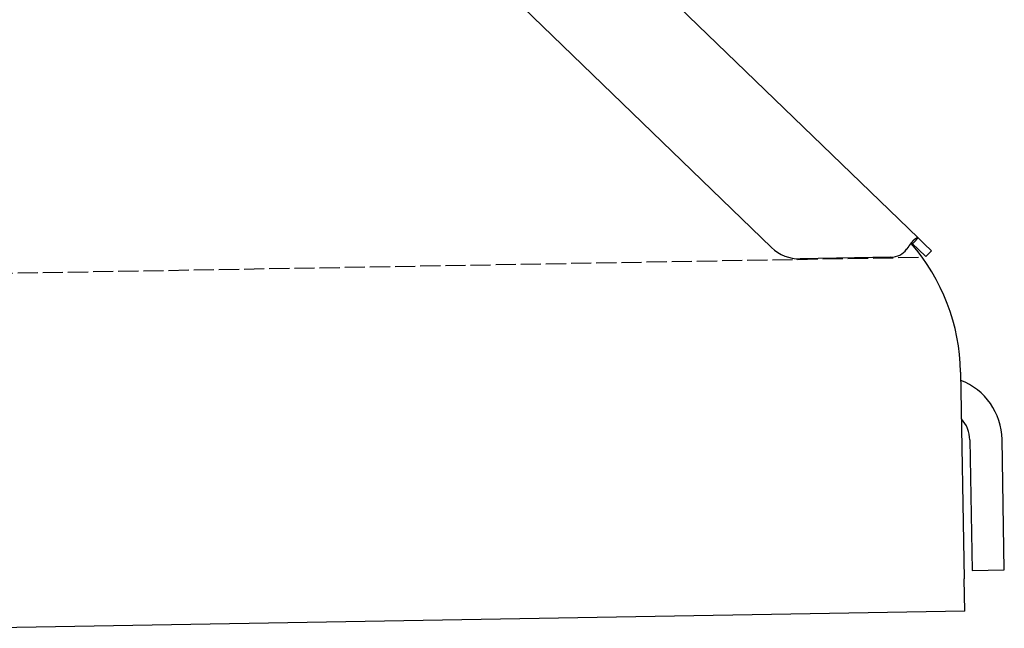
# Model space of a CAD drawing. Extents: x 1073 to 6773, y 5741 to 12416.
# Tile 46 of 55: x 6006 to 6251, y 8071 to 8222. Entities that reach past the tile are written whole.
import ezdxf

# ---------------------------------------------------------------- set-up
doc = ezdxf.new("R2010")
doc.units = 0
doc.linetypes.add('GEN3', pattern=[6.25, 5, -1.25])
doc.layers.get('0').update_dxf_attribs({"linetype": 'CONTINUOUS'})
doc.layers.add('3', color=6, linetype='GEN3')

msp = doc.modelspace()

# ---------------------------------------------------------------- linework, layer by layer
for p, q in [((6020.26, 8370.34), (6229.47, 8168.31)), ((6193.05, 8165.95), (6019.17, 8333.86)), ((6228.46, 8167.26), (6228.08, 8166.87)), ((6229.58, 8165.43), (6228.08, 8166.87)), ((6229.47, 8168.31), (6228.46, 8167.26)), ((6229.47, 8168.31), (6230.97, 8166.87)), ((6230.97, 8166.87), (6232.77, 8165.13)), ((6231.38, 8163.69), (6229.58, 8165.43)), ((6231.38, 8163.69), (6232.77, 8165.13)), ((6222.72, 8163.54), (6200.17, 8163.15)), ((6240.01, 8135), (6240.9, 8083.72)), ((6242.3, 8118.18), (6242.87, 8085.81)), ((6250.86, 8085.95), (6250.3, 8118.32)), ((6242.87, 8085.81), (6250.86, 8085.95)), ((6241.04, 8075.72), (6240.9, 8083.72)), ((6241.04, 8075.72), (5996.08, 8071.44))]:
    msp.add_line(p, q)
for points in [[(6226.61, 8165.51, 0), (6226.62, 8165.52, 0), (6226.62, 8165.52, 0), (6226.62, 8165.53, 0), (6226.63, 8165.53, 0), (6226.63, 8165.54, 0), (6226.63, 8165.54, 0), (6226.64, 8165.54, 0), (6226.64, 8165.55, 0), (6226.65, 8165.55, 0), (6226.65, 8165.56, 0), (6226.65, 8165.56, 0), (6226.66, 8165.57, 0), (6226.66, 8165.57, 0), (6226.66, 8165.58, 0), (6226.67, 8165.58, 0), (6226.67, 8165.59, 0), (6226.68, 8165.59, 0), (6226.68, 8165.59, 0), (6226.68, 8165.6, 0), (6226.69, 8165.6, 0), (6226.69, 8165.61, 0), (6226.69, 8165.61, 0), (6226.7, 8165.62, 0), (6226.7, 8165.62, 0), (6226.7, 8165.63, 0), (6226.71, 8165.63, 0), (6226.71, 8165.64, 0), (6226.72, 8165.64, 0), (6226.72, 8165.64, 0), (6226.72, 8165.65, 0), (6226.73, 8165.65, 0), (6226.73, 8165.66, 0), (6226.73, 8165.66, 0), (6226.74, 8165.67, 0), (6226.74, 8165.67, 0), (6226.75, 8165.68, 0), (6226.75, 8165.68, 0), (6226.75, 8165.69, 0), (6226.76, 8165.69, 0), (6226.76, 8165.69, 0), (6226.76, 8165.7, 0), (6226.77, 8165.7, 0), (6226.77, 8165.71, 0), (6226.77, 8165.71, 0), (6226.78, 8165.72, 0), (6226.78, 8165.72, 0), (6226.79, 8165.73, 0), (6226.79, 8165.73, 0), (6226.79, 8165.74, 0), (6226.8, 8165.74, 0), (6226.8, 8165.74, 0), (6226.8, 8165.75, 0), (6226.81, 8165.75, 0), (6226.81, 8165.76, 0), (6226.81, 8165.76, 0), (6226.82, 8165.77, 0), (6226.82, 8165.77, 0), (6226.82, 8165.78, 0), (6226.83, 8165.78, 0), (6226.83, 8165.79, 0), (6226.84, 8165.79, 0), (6226.84, 8165.8, 0), (6226.84, 8165.8, 0), (6226.85, 8165.8, 0), (6226.85, 8165.81, 0), (6226.85, 8165.81, 0), (6226.86, 8165.82, 0), (6226.86, 8165.82, 0), (6226.86, 8165.83, 0), (6226.87, 8165.83, 0), (6226.87, 8165.84, 0), (6226.87, 8165.84, 0), (6226.88, 8165.85, 0), (6226.88, 8165.85, 0), (6226.89, 8165.85, 0), (6226.89, 8165.86, 0), (6226.89, 8165.86, 0), (6226.9, 8165.87, 0), (6226.9, 8165.87, 0), (6226.9, 8165.88, 0), (6226.91, 8165.88, 0), (6226.91, 8165.89, 0), (6226.91, 8165.89, 0), (6226.92, 8165.9, 0), (6226.92, 8165.9, 0), (6226.92, 8165.91, 0), (6226.93, 8165.91, 0), (6226.93, 8165.91, 0), (6226.93, 8165.92, 0), (6226.94, 8165.92, 0), (6226.94, 8165.93, 0), (6226.95, 8165.93, 0), (6226.95, 8165.94, 0), (6226.95, 8165.94, 0), (6226.96, 8165.95, 0), (6226.96, 8165.95, 0), (6226.96, 8165.96, 0), (6226.97, 8165.96, 0), (6226.97, 8165.97, 0), (6226.97, 8165.97, 0), (6226.98, 8165.98, 0), (6226.98, 8165.98, 0), (6226.98, 8165.98, 0), (6226.99, 8165.99, 0), (6226.99, 8165.99, 0), (6226.99, 8166, 0), (6227, 8166, 0), (6227, 8166.01, 0), (6227, 8166.01, 0), (6227.01, 8166.02, 0), (6227.01, 8166.02, 0), (6227.01, 8166.03, 0), (6227.02, 8166.03, 0), (6227.02, 8166.04, 0), (6227.02, 8166.04, 0), (6227.03, 8166.04, 0), (6227.03, 8166.05, 0), (6227.04, 8166.05, 0), (6227.04, 8166.06, 0), (6227.04, 8166.06, 0), (6227.05, 8166.07, 0), (6227.05, 8166.07, 0), (6227.05, 8166.08, 0), (6227.06, 8166.08, 0), (6227.06, 8166.09, 0), (6227.06, 8166.09, 0), (6227.07, 8166.1, 0), (6227.07, 8166.1, 0), (6227.07, 8166.1, 0), (6227.08, 8166.11, 0), (6227.08, 8166.11, 0), (6227.08, 8166.12, 0), (6227.09, 8166.12, 0), (6227.09, 8166.13, 0), (6227.09, 8166.13, 0), (6227.1, 8166.14, 0), (6227.1, 8166.14, 0), (6227.1, 8166.15, 0), (6227.11, 8166.15, 0), (6227.11, 8166.16, 0), (6227.11, 8166.16, 0), (6227.12, 8166.17, 0), (6227.12, 8166.17, 0), (6227.12, 8166.17, 0), (6227.13, 8166.18, 0), (6227.13, 8166.18, 0), (6227.13, 8166.19, 0), (6227.14, 8166.19, 0), (6227.14, 8166.2, 0), (6227.14, 8166.2, 0), (6227.15, 8166.21, 0), (6227.15, 8166.21, 0), (6227.15, 8166.22, 0), (6227.16, 8166.22, 0), (6227.16, 8166.23, 0), (6227.16, 8166.23, 0), (6227.17, 8166.24, 0), (6227.17, 8166.24, 0), (6227.17, 8166.24, 0), (6227.18, 8166.25, 0), (6227.18, 8166.25, 0), (6227.18, 8166.26, 0), (6227.19, 8166.26, 0), (6227.19, 8166.27, 0), (6227.19, 8166.27, 0), (6227.19, 8166.28, 0), (6227.2, 8166.28, 0), (6227.2, 8166.29, 0), (6227.2, 8166.29, 0), (6227.21, 8166.3, 0), (6227.21, 8166.3, 0), (6227.21, 8166.31, 0), (6227.22, 8166.31, 0), (6227.22, 8166.31, 0), (6227.22, 8166.32, 0), (6227.23, 8166.32, 0), (6227.23, 8166.33, 0), (6227.23, 8166.33, 0), (6227.24, 8166.34, 0), (6227.24, 8166.34, 0), (6227.24, 8166.35, 0), (6227.25, 8166.35, 0), (6227.25, 8166.36, 0), (6227.25, 8166.36, 0), (6227.26, 8166.37, 0), (6227.26, 8166.37, 0), (6227.26, 8166.38, 0), (6227.27, 8166.38, 0), (6227.27, 8166.39, 0), (6227.27, 8166.39, 0), (6227.27, 8166.39, 0)], [(6227.27, 8166.39, 0), (6227.28, 8166.41, 0), (6227.29, 8166.42, 0), (6227.3, 8166.43, 0), (6227.3, 8166.44, 0), (6227.31, 8166.45, 0), (6227.32, 8166.46, 0), (6227.33, 8166.47, 0), (6227.33, 8166.48, 0), (6227.34, 8166.49, 0), (6227.35, 8166.5, 0), (6227.36, 8166.51, 0), (6227.36, 8166.52, 0), (6227.37, 8166.54, 0), (6227.38, 8166.55, 0), (6227.39, 8166.56, 0), (6227.39, 8166.57, 0), (6227.4, 8166.58, 0), (6227.41, 8166.59, 0), (6227.42, 8166.6, 0), (6227.42, 8166.61, 0), (6227.43, 8166.62, 0), (6227.44, 8166.63, 0), (6227.45, 8166.64, 0), (6227.45, 8166.65, 0), (6227.46, 8166.66, 0), (6227.47, 8166.67, 0), (6227.47, 8166.68, 0), (6227.48, 8166.69, 0), (6227.49, 8166.7, 0), (6227.5, 8166.71, 0), (6227.5, 8166.72, 0), (6227.51, 8166.73, 0), (6227.52, 8166.74, 0), (6227.53, 8166.75, 0), (6227.53, 8166.76, 0), (6227.54, 8166.77, 0), (6227.55, 8166.78, 0), (6227.56, 8166.8, 0), (6227.56, 8166.81, 0), (6227.57, 8166.82, 0), (6227.58, 8166.83, 0), (6227.59, 8166.84, 0), (6227.59, 8166.85, 0), (6227.6, 8166.86, 0), (6227.61, 8166.87, 0), (6227.62, 8166.88, 0), (6227.62, 8166.89, 0), (6227.63, 8166.9, 0), (6227.64, 8166.91, 0), (6227.65, 8166.91, 0), (6227.65, 8166.92, 0), (6227.66, 8166.93, 0), (6227.67, 8166.94, 0), (6227.67, 8166.95, 0), (6227.68, 8166.96, 0), (6227.69, 8166.97, 0), (6227.7, 8166.98, 0), (6227.7, 8166.99, 0), (6227.71, 8167, 0), (6227.72, 8167.01, 0), (6227.73, 8167.02, 0), (6227.73, 8167.03, 0), (6227.74, 8167.04, 0), (6227.75, 8167.05, 0), (6227.76, 8167.06, 0), (6227.76, 8167.07, 0), (6227.77, 8167.08, 0), (6227.78, 8167.09, 0), (6227.79, 8167.1, 0), (6227.79, 8167.11, 0), (6227.8, 8167.12, 0), (6227.81, 8167.13, 0), (6227.81, 8167.13, 0), (6227.82, 8167.14, 0), (6227.83, 8167.15, 0), (6227.84, 8167.16, 0), (6227.84, 8167.17, 0), (6227.85, 8167.18, 0), (6227.86, 8167.19, 0), (6227.87, 8167.2, 0), (6227.87, 8167.21, 0), (6227.88, 8167.22, 0), (6227.89, 8167.23, 0), (6227.9, 8167.24, 0), (6227.9, 8167.24, 0), (6227.91, 8167.25, 0), (6227.92, 8167.26, 0), (6227.92, 8167.27, 0), (6227.93, 8167.28, 0), (6227.94, 8167.29, 0), (6227.95, 8167.3, 0), (6227.95, 8167.31, 0), (6227.96, 8167.31, 0), (6227.97, 8167.32, 0), (6227.97, 8167.33, 0), (6227.98, 8167.34, 0), (6227.99, 8167.35, 0), (6228, 8167.36, 0), (6228, 8167.37, 0), (6228.01, 8167.37, 0), (6228.02, 8167.38, 0), (6228.02, 8167.39, 0), (6228.03, 8167.4, 0), (6228.04, 8167.41, 0), (6228.05, 8167.42, 0), (6228.05, 8167.43, 0), (6228.06, 8167.43, 0), (6228.07, 8167.44, 0), (6228.07, 8167.45, 0), (6228.08, 8167.46, 0), (6228.09, 8167.47, 0), (6228.1, 8167.47, 0), (6228.1, 8167.48, 0), (6228.11, 8167.49, 0), (6228.12, 8167.5, 0), (6228.12, 8167.51, 0), (6228.13, 8167.51, 0), (6228.14, 8167.52, 0), (6228.15, 8167.53, 0), (6228.15, 8167.54, 0), (6228.16, 8167.55, 0), (6228.17, 8167.55, 0), (6228.17, 8167.56, 0), (6228.18, 8167.57, 0), (6228.19, 8167.58, 0), (6228.19, 8167.59, 0), (6228.2, 8167.59, 0), (6228.21, 8167.6, 0), (6228.21, 8167.61, 0), (6228.22, 8167.62, 0), (6228.23, 8167.62, 0), (6228.24, 8167.63, 0), (6228.24, 8167.64, 0), (6228.25, 8167.65, 0), (6228.26, 8167.65, 0), (6228.26, 8167.66, 0), (6228.27, 8167.67, 0), (6228.28, 8167.68, 0), (6228.28, 8167.68, 0), (6228.29, 8167.69, 0), (6228.3, 8167.7, 0), (6228.3, 8167.7, 0), (6228.31, 8167.71, 0), (6228.32, 8167.72, 0), (6228.32, 8167.73, 0), (6228.33, 8167.73, 0), (6228.34, 8167.74, 0), (6228.34, 8167.75, 0), (6228.35, 8167.75, 0), (6228.36, 8167.76, 0), (6228.36, 8167.77, 0), (6228.37, 8167.77, 0), (6228.38, 8167.78, 0), (6228.38, 8167.79, 0), (6228.39, 8167.8, 0), (6228.4, 8167.8, 0), (6228.4, 8167.81, 0), (6228.41, 8167.82, 0), (6228.42, 8167.82, 0), (6228.42, 8167.83, 0), (6228.43, 8167.84, 0), (6228.44, 8167.84, 0), (6228.44, 8167.85, 0), (6228.45, 8167.85, 0), (6228.46, 8167.86, 0), (6228.46, 8167.87, 0), (6228.47, 8167.87, 0), (6228.48, 8167.88, 0), (6228.48, 8167.89, 0), (6228.49, 8167.89, 0), (6228.5, 8167.9, 0), (6228.5, 8167.91, 0), (6228.51, 8167.91, 0), (6228.51, 8167.92, 0), (6228.52, 8167.92, 0), (6228.53, 8167.93, 0), (6228.53, 8167.94, 0), (6228.54, 8167.94, 0), (6228.55, 8167.95, 0), (6228.55, 8167.95, 0), (6228.56, 8167.96, 0), (6228.57, 8167.96, 0), (6228.57, 8167.97, 0), (6228.58, 8167.98, 0), (6228.58, 8167.98, 0), (6228.59, 8167.99, 0), (6228.6, 8167.99, 0), (6228.6, 8168, 0), (6228.61, 8168, 0), (6228.61, 8168.01, 0), (6228.62, 8168.02, 0), (6228.63, 8168.02, 0), (6228.63, 8168.03, 0), (6228.64, 8168.03, 0), (6228.65, 8168.04, 0), (6228.65, 8168.04, 0), (6228.66, 8168.05, 0), (6228.66, 8168.05, 0), (6228.67, 8168.06, 0), (6228.68, 8168.06, 0), (6228.68, 8168.07, 0), (6228.69, 8168.07, 0), (6228.69, 8168.08, 0), (6228.7, 8168.08, 0), (6228.71, 8168.09, 0), (6228.71, 8168.09, 0), (6228.72, 8168.1, 0), (6228.72, 8168.1, 0), (6228.73, 8168.11, 0), (6228.73, 8168.11, 0), (6228.74, 8168.12, 0), (6228.75, 8168.12, 0), (6228.75, 8168.13, 0), (6228.76, 8168.13, 0), (6228.76, 8168.14, 0), (6228.77, 8168.14, 0), (6228.77, 8168.14, 0), (6228.78, 8168.15, 0), (6228.79, 8168.15, 0), (6228.79, 8168.16, 0), (6228.8, 8168.16, 0), (6228.8, 8168.17, 0), (6228.81, 8168.17, 0), (6228.81, 8168.17, 0), (6228.82, 8168.18, 0), (6228.83, 8168.18, 0), (6228.83, 8168.19, 0), (6228.84, 8168.19, 0), (6228.84, 8168.19, 0), (6228.85, 8168.2, 0), (6228.85, 8168.2, 0), (6228.86, 8168.21, 0), (6228.86, 8168.21, 0), (6228.87, 8168.21, 0), (6228.87, 8168.22, 0), (6228.88, 8168.22, 0), (6228.89, 8168.23, 0), (6228.89, 8168.23, 0), (6228.9, 8168.23, 0), (6228.9, 8168.24, 0), (6228.91, 8168.24, 0), (6228.91, 8168.24, 0), (6228.92, 8168.25, 0), (6228.92, 8168.25, 0), (6228.93, 8168.25, 0), (6228.93, 8168.26, 0), (6228.94, 8168.26, 0), (6228.94, 8168.26, 0), (6228.95, 8168.27, 0), (6228.95, 8168.27, 0), (6228.96, 8168.27, 0), (6228.96, 8168.28, 0), (6228.97, 8168.28, 0), (6228.97, 8168.28, 0), (6228.98, 8168.28, 0), (6228.98, 8168.29, 0), (6228.99, 8168.29, 0), (6228.99, 8168.29, 0), (6229, 8168.3, 0), (6229, 8168.3, 0), (6229.01, 8168.3, 0), (6229.01, 8168.3, 0), (6229.02, 8168.31, 0), (6229.02, 8168.31, 0), (6229.03, 8168.31, 0), (6229.03, 8168.31, 0), (6229.04, 8168.32, 0), (6229.04, 8168.32, 0), (6229.05, 8168.32, 0), (6229.05, 8168.32, 0), (6229.06, 8168.33, 0), (6229.06, 8168.33, 0), (6229.07, 8168.33, 0), (6229.07, 8168.33, 0), (6229.08, 8168.34, 0), (6229.08, 8168.34, 0), (6229.09, 8168.34, 0), (6229.09, 8168.34, 0), (6229.1, 8168.34, 0), (6229.1, 8168.35, 0), (6229.1, 8168.35, 0), (6229.11, 8168.35, 0), (6229.11, 8168.35, 0), (6229.12, 8168.35, 0), (6229.12, 8168.35, 0), (6229.13, 8168.36, 0), (6229.13, 8168.36, 0), (6229.14, 8168.36, 0), (6229.14, 8168.36, 0), (6229.14, 8168.36, 0), (6229.15, 8168.36, 0), (6229.15, 8168.37, 0), (6229.16, 8168.37, 0), (6229.16, 8168.37, 0), (6229.17, 8168.37, 0), (6229.17, 8168.37, 0), (6229.18, 8168.37, 0), (6229.18, 8168.37, 0), (6229.18, 8168.37, 0), (6229.19, 8168.37, 0), (6229.19, 8168.38, 0), (6229.2, 8168.38, 0), (6229.2, 8168.38, 0), (6229.2, 8168.38, 0), (6229.21, 8168.38, 0), (6229.21, 8168.38, 0), (6229.22, 8168.38, 0), (6229.22, 8168.38, 0), (6229.23, 8168.38, 0), (6229.23, 8168.38, 0), (6229.23, 8168.38, 0), (6229.24, 8168.38, 0), (6229.24, 8168.38, 0), (6229.24, 8168.39, 0), (6229.25, 8168.39, 0), (6229.25, 8168.39, 0), (6229.26, 8168.39, 0), (6229.26, 8168.39, 0), (6229.26, 8168.39, 0), (6229.27, 8168.39, 0), (6229.27, 8168.39, 0), (6229.28, 8168.39, 0), (6229.28, 8168.39, 0), (6229.28, 8168.39, 0), (6229.29, 8168.39, 0), (6229.29, 8168.39, 0), (6229.29, 8168.39, 0), (6229.3, 8168.39, 0), (6229.3, 8168.39, 0), (6229.31, 8168.39, 0), (6229.31, 8168.39, 0), (6229.31, 8168.39, 0), (6229.32, 8168.39, 0), (6229.32, 8168.39, 0), (6229.32, 8168.39, 0), (6229.33, 8168.38, 0), (6229.33, 8168.38, 0), (6229.33, 8168.38, 0), (6229.34, 8168.38, 0), (6229.34, 8168.38, 0), (6229.34, 8168.38, 0), (6229.35, 8168.38, 0), (6229.35, 8168.38, 0), (6229.35, 8168.38, 0), (6229.36, 8168.38, 0), (6229.36, 8168.38, 0), (6229.36, 8168.38, 0), (6229.37, 8168.38, 0), (6229.37, 8168.37, 0), (6229.37, 8168.37, 0), (6229.38, 8168.37, 0), (6229.38, 8168.37, 0), (6229.38, 8168.37, 0), (6229.39, 8168.37, 0), (6229.39, 8168.37, 0), (6229.39, 8168.37, 0), (6229.4, 8168.36, 0), (6229.4, 8168.36, 0), (6229.4, 8168.36, 0), (6229.41, 8168.36, 0), (6229.41, 8168.36, 0), (6229.41, 8168.36, 0), (6229.41, 8168.36, 0), (6229.42, 8168.35, 0), (6229.42, 8168.35, 0), (6229.42, 8168.35, 0), (6229.43, 8168.35, 0), (6229.43, 8168.35, 0), (6229.43, 8168.34, 0), (6229.44, 8168.34, 0), (6229.44, 8168.34, 0), (6229.44, 8168.34, 0), (6229.44, 8168.34, 0), (6229.45, 8168.33, 0), (6229.45, 8168.33, 0), (6229.45, 8168.33, 0), (6229.45, 8168.33, 0), (6229.46, 8168.33, 0), (6229.46, 8168.32, 0), (6229.46, 8168.32, 0), (6229.47, 8168.32, 0), (6229.47, 8168.32, 0), (6229.47, 8168.31, 0)], [(6228.08, 8166.87, 0), (6228.08, 8166.88, 0), (6228.08, 8166.88, 0), (6228.08, 8166.88, 0), (6228.07, 8166.88, 0), (6228.07, 8166.88, 0), (6228.07, 8166.88, 0), (6228.07, 8166.89, 0), (6228.07, 8166.89, 0), (6228.06, 8166.89, 0), (6228.06, 8166.89, 0), (6228.06, 8166.89, 0), (6228.06, 8166.89, 0), (6228.06, 8166.9, 0), (6228.06, 8166.9, 0), (6228.05, 8166.9, 0), (6228.05, 8166.9, 0), (6228.05, 8166.9, 0), (6228.05, 8166.9, 0), (6228.05, 8166.91, 0), (6228.04, 8166.91, 0), (6228.04, 8166.91, 0), (6228.04, 8166.91, 0), (6228.04, 8166.91, 0), (6228.04, 8166.91, 0), (6228.03, 8166.91, 0), (6228.03, 8166.92, 0), (6228.03, 8166.92, 0), (6228.03, 8166.92, 0), (6228.03, 8166.92, 0), (6228.03, 8166.92, 0), (6228.02, 8166.92, 0), (6228.02, 8166.92, 0), (6228.02, 8166.93, 0), (6228.02, 8166.93, 0), (6228.02, 8166.93, 0), (6228.01, 8166.93, 0), (6228.01, 8166.93, 0), (6228.01, 8166.93, 0), (6228.01, 8166.93, 0), (6228.01, 8166.93, 0), (6228, 8166.94, 0), (6228, 8166.94, 0), (6228, 8166.94, 0), (6228, 8166.94, 0), (6228, 8166.94, 0), (6227.99, 8166.94, 0), (6227.99, 8166.94, 0), (6227.99, 8166.94, 0), (6227.99, 8166.95, 0), (6227.99, 8166.95, 0), (6227.98, 8166.95, 0), (6227.98, 8166.95, 0), (6227.98, 8166.95, 0), (6227.98, 8166.95, 0), (6227.98, 8166.95, 0), (6227.98, 8166.95, 0), (6227.97, 8166.95, 0), (6227.97, 8166.96, 0), (6227.97, 8166.96, 0), (6227.97, 8166.96, 0), (6227.97, 8166.96, 0), (6227.96, 8166.96, 0), (6227.96, 8166.96, 0), (6227.96, 8166.96, 0), (6227.96, 8166.96, 0), (6227.96, 8166.96, 0), (6227.95, 8166.96, 0), (6227.95, 8166.96, 0), (6227.95, 8166.97, 0), (6227.95, 8166.97, 0), (6227.95, 8166.97, 0), (6227.94, 8166.97, 0), (6227.94, 8166.97, 0), (6227.94, 8166.97, 0), (6227.94, 8166.97, 0), (6227.94, 8166.97, 0), (6227.93, 8166.97, 0), (6227.93, 8166.97, 0), (6227.93, 8166.97, 0), (6227.93, 8166.97, 0), (6227.92, 8166.97, 0), (6227.92, 8166.98, 0), (6227.92, 8166.98, 0), (6227.92, 8166.98, 0), (6227.92, 8166.98, 0), (6227.91, 8166.98, 0), (6227.91, 8166.98, 0), (6227.91, 8166.98, 0), (6227.91, 8166.98, 0), (6227.91, 8166.98, 0), (6227.9, 8166.98, 0), (6227.9, 8166.98, 0), (6227.9, 8166.98, 0), (6227.9, 8166.98, 0), (6227.9, 8166.98, 0), (6227.89, 8166.98, 0), (6227.89, 8166.98, 0), (6227.89, 8166.98, 0), (6227.89, 8166.99, 0), (6227.89, 8166.99, 0), (6227.88, 8166.99, 0), (6227.88, 8166.99, 0), (6227.88, 8166.99, 0), (6227.88, 8166.99, 0), (6227.88, 8166.99, 0), (6227.87, 8166.99, 0), (6227.87, 8166.99, 0), (6227.87, 8166.99, 0), (6227.87, 8166.99, 0), (6227.86, 8166.99, 0), (6227.86, 8166.99, 0), (6227.86, 8166.99, 0), (6227.86, 8166.99, 0), (6227.86, 8166.99, 0), (6227.85, 8166.99, 0), (6227.85, 8166.99, 0), (6227.85, 8166.99, 0), (6227.85, 8166.99, 0), (6227.85, 8166.99, 0), (6227.84, 8166.99, 0), (6227.84, 8166.99, 0), (6227.84, 8166.99, 0), (6227.84, 8166.99, 0), (6227.83, 8166.99, 0), (6227.83, 8166.99, 0), (6227.83, 8166.99, 0), (6227.83, 8166.99, 0), (6227.83, 8166.99, 0), (6227.82, 8166.99, 0), (6227.82, 8166.99, 0), (6227.82, 8166.99, 0), (6227.82, 8166.99, 0), (6227.81, 8166.99, 0), (6227.81, 8166.99, 0), (6227.81, 8166.99, 0), (6227.81, 8166.99, 0), (6227.81, 8166.99, 0), (6227.8, 8166.99, 0), (6227.8, 8166.99, 0), (6227.8, 8166.99, 0), (6227.8, 8166.99, 0), (6227.8, 8166.99, 0), (6227.79, 8166.99, 0), (6227.79, 8166.99, 0), (6227.79, 8166.99, 0), (6227.79, 8166.99, 0), (6227.78, 8166.99, 0), (6227.78, 8166.99, 0), (6227.78, 8166.99, 0), (6227.78, 8166.99, 0), (6227.78, 8166.99, 0), (6227.77, 8166.99, 0), (6227.77, 8166.99, 0), (6227.77, 8166.99, 0), (6227.77, 8166.99, 0), (6227.76, 8166.99, 0), (6227.76, 8166.99, 0), (6227.76, 8166.99, 0), (6227.76, 8166.99, 0), (6227.75, 8166.99, 0), (6227.75, 8166.99, 0), (6227.75, 8166.98, 0), (6227.75, 8166.98, 0), (6227.75, 8166.98, 0), (6227.74, 8166.98, 0), (6227.74, 8166.98, 0), (6227.74, 8166.98, 0), (6227.74, 8166.98, 0), (6227.73, 8166.98, 0), (6227.73, 8166.98, 0), (6227.73, 8166.98, 0), (6227.73, 8166.98, 0), (6227.73, 8166.98, 0), (6227.72, 8166.98, 0), (6227.72, 8166.98, 0), (6227.72, 8166.98, 0), (6227.72, 8166.98, 0), (6227.71, 8166.98, 0), (6227.71, 8166.97, 0), (6227.71, 8166.97, 0), (6227.71, 8166.97, 0), (6227.7, 8166.97, 0), (6227.7, 8166.97, 0), (6227.7, 8166.97, 0), (6227.7, 8166.97, 0), (6227.7, 8166.97, 0), (6227.69, 8166.97, 0), (6227.69, 8166.97, 0), (6227.69, 8166.97, 0), (6227.69, 8166.97, 0), (6227.68, 8166.97, 0)]]:
    msp.add_polyline3d(points)
for centre, radius, start, end in [((6190.01, 8134.13), 50, 1, 41.0686), ((6200, 8173.14), 10, 226, 271), ((6222.63, 8168.54), 5, 271, 322.7565), ((6234.3, 8118.04), 16, 1, 68.9757), ((6234.3, 8118.04), 8, 1, 42.4096)]:
    msp.add_arc(centre, radius, start, end)
at = {"layer": '3'}
msp.add_line((1175.28, 8075.31), (6230.44, 8163.55), dxfattribs=at)

doc.saveas('drawing.dxf')
